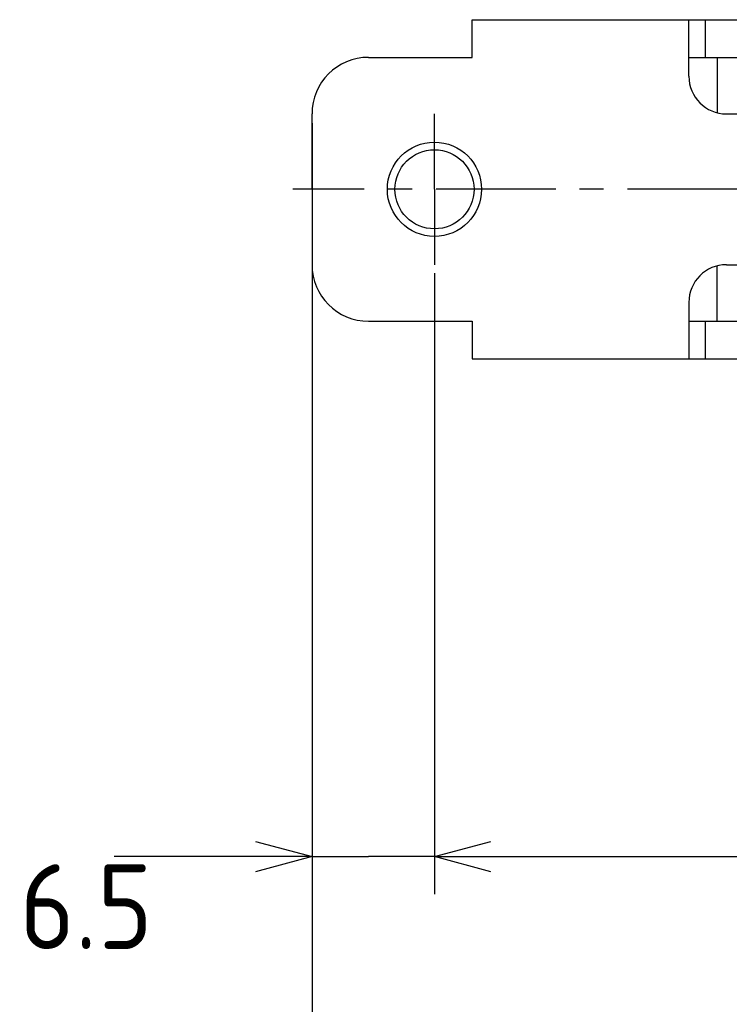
# Model space of a CAD drawing. Extents: x -79 to 310, y 149 to 285.
# Tile 2 of 11: x -79 to -41, y 197 to 249. Entities that reach past the tile are written whole.
import ezdxf

# ---------------------------------------------------------------- set-up
doc = ezdxf.new("R2010")
doc.units = 0
doc.header["$LTSCALE"] = 0.2
doc.linetypes.add('CENTER', pattern=[50.8, 31.75, -6.35, 6.35, -6.35])
doc.layers.get('0').update_dxf_attribs({"linetype": 'CONTINUOUS'})
doc.layers.get('DEFPOINTS').update_dxf_attribs({"linetype": 'CONTINUOUS'})
doc.layers.add('18-0-CON', color=3, linetype='CONTINUOUS')
doc.styles.add('DIMENSION', font='isocp.shx', dxfattribs={"bigfont": 'bigfont.shx'})
doc.styles.get("Standard").update_dxf_attribs({"font": 'isocp.shx', "bigfont": 'bigfont.shx'})
doc.dimstyles.get("Standard").update_dxf_attribs({"dimtxt": 0.18, "dimasz": 0.18, "dimexe": 0.18, "dimexo": 0.0625, "dimgap": 0.09, "dimtad": 0, "dimtih": 1, "dimtoh": 1, "dimzin": 0, "dimcen": 0.09, "dimazin": 3, "dimtfac": 1, "dimtofl": 0, "dimtmove": 0, "dimatfit": 3})

# ---------------------------------------------------------------- blocks, each defined once
blk = doc.blocks.new('_OPEN30')
at = {"color": 0, "linetype": 'BYBLOCK'}
for p, q in [((-1, 0.268), (0, 0)), ((0, 0), (-1, -0.268)), ((0, 0), (-1, 0))]:
    blk.add_line(p, q, dxfattribs=at)
blk = doc.blocks.new('*U49')
at = {"color": 0, "style": 'DIMENSION'}
blk.add_text('113', height=4.5, dxfattribs=at).set_placement((-10.527, 195.5))
blk = doc.blocks.new('*D48')
at = {"color": 0}
for p, q in [((-63.109, 243.903), (-63.109, 193)), ((49.891, 235.903), (49.891, 193)), ((-60.109, 195), (46.891, 195))]:
    blk.add_line(p, q, dxfattribs=at)
at = {"layer": 'DEFPOINTS', "color": 0}
for p in [(-63.109, 244.403), (49.891, 236.403), (49.891, 195)]:
    blk.add_point(p, dxfattribs=at)
at = {"color": 0, "xscale": 3, "yscale": 3, "zscale": 3, "rotation": 180}
blk.add_blockref('_OPEN30', (-63.109, 195), dxfattribs=at)
at = {"color": 0, "xscale": 3, "yscale": 3, "zscale": 3}
blk.add_blockref('_OPEN30', (49.891, 195), dxfattribs=at)
at = {"layer": '18-0-CON'}
blk.add_blockref('*U49', (0, 0), dxfattribs=at)
blk = doc.blocks.new('*D105')
at = {"color": 0}
for p, q in [((-56.609, 235.961), (-56.609, 202.996)), ((43.691, 235.704), (43.691, 202.996)), ((-53.609, 204.996), (40.691, 204.996))]:
    blk.add_line(p, q, dxfattribs=at)
at = {"layer": 'DEFPOINTS', "color": 0}
for p in [(-56.609, 236.024), (43.691, 235.767), (43.691, 204.996)]:
    blk.add_point(p, dxfattribs=at)
at = {"color": 0, "xscale": 3, "yscale": 3, "zscale": 3, "rotation": 180}
blk.add_blockref('_OPEN30', (-56.609, 204.996), dxfattribs=at)
at = {"color": 0, "xscale": 3, "yscale": 3, "zscale": 3}
blk.add_blockref('_OPEN30', (43.691, 204.996), dxfattribs=at)
at = {"color": 0}
blk.add_text('100.3', height=4.5, dxfattribs=at).set_placement((-17.13, 199.925))
blk = doc.blocks.new('*D104')
at = {"color": 0}
for p, q in [((-63.109, 236.34), (-63.109, 202.996)), ((-56.609, 235.961), (-56.609, 202.996)), ((-66.109, 204.996), (-69.109, 204.996)), ((-63.109, 204.996), (-60.109, 204.996)), ((-59.609, 204.996), (-60.109, 204.996)), ((-56.609, 204.996), (-59.609, 204.996)), ((-53.609, 204.996), (-50.609, 204.996))]:
    blk.add_line(p, q, dxfattribs=at)
at = {"layer": 'DEFPOINTS', "color": 0}
for p in [(-63.109, 236.403), (-56.609, 236.024), (-63.109, 204.996)]:
    blk.add_point(p, dxfattribs=at)
at = {"color": 0, "xscale": 3, "yscale": 3, "zscale": 3}
blk.add_blockref('_OPEN30', (-63.109, 204.996), dxfattribs=at)
at = {"color": 0, "xscale": 3, "yscale": 3, "zscale": 3, "rotation": 180}
blk.add_blockref('_OPEN30', (-56.609, 204.996), dxfattribs=at)
at = {"color": 0}
blk.add_text('6.5', height=4.5, dxfattribs=at).set_placement((-78.624, 200.09))

msp = doc.modelspace()

# ---------------------------------------------------------------- linework, layer by layer
for p, q in [((-54.609, 247.403), (-54.609, 249.403)), ((-54.609, 249.403), (-6.609, 249.403)), ((-43.109, 246.403), (-43.109, 249.403)), ((-42.234, 249.403), (-42.234, 247.403)), ((-60.109, 247.403), (-54.609, 247.403)), ((-43.109, 247.403), (-6.609, 247.403)), ((-41.609, 247.403), (-41.609, 244.466)), ((-63.109, 240.403), (-63.109, 244.403)), ((-41.109, 244.403), (-6.609, 244.403)), ((-63.109, 240.403), (-63.109, 236.403)), ((-41.609, 233.403), (-41.609, 236.339)), ((-41.109, 236.403), (-6.609, 236.403)), ((-43.109, 234.403), (-43.109, 231.403)), ((-60.109, 233.403), (-54.609, 233.403)), ((-54.609, 233.403), (-54.609, 231.403)), ((-43.109, 233.403), (-6.609, 233.403)), ((-42.234, 233.403), (-42.234, 231.403)), ((-54.609, 231.403), (-6.609, 231.403)), ((-69.109, 204.996), (-73.618, 204.996))]:
    msp.add_line(p, q)
at = {"color": 0, "linetype": 'CENTER'}
for p, q in [((-56.609, 240.403), (-56.609, 244.403)), ((51.426, 240.403), (-64.125, 240.403)), ((-56.609, 240.403), (-56.609, 236.403))]:
    msp.add_line(p, q, dxfattribs=at)
at = {"color": 0}
msp.add_circle((-56.609, 240.403), 2.5, dxfattribs=at)
msp.add_circle((-56.609, 240.403), 2.1)
for centre, radius, start, end in [((-60.109, 244.403), 3, 90, 180), ((-41.109, 246.403), 2, 180, 270), ((-60.109, 236.403), 3, 180, 270), ((-41.109, 234.403), 2, 90, 180)]:
    msp.add_arc(centre, radius, start, end)

# ---------------------------------------------------------------- dimensions: what is measured, and where the dimension line sits
dim = msp.add_linear_dim(base=(49.891, 195), p1=(-63.109, 244.403), p2=(49.891, 236.403), dimstyle='Standard', override={"dimscale": 1, "dimclrd": 0, "dimclre": 0, "dimclrt": 0, "dimtol": 0, "dimtp": 0.1, "dimtm": 0}, dxfattribs=at)
dim.commit()
dim.dimension.update_dxf_attribs({"geometry": '*D48', "text_midpoint": (-6.609, 197.75)})
for base, p2, picture, middle in [((-63.109, 204.996), (-63.109, 236.403), '*D104', (-69.624, 208.055)), ((43.691, 204.996), (43.691, 235.767), '*D105', (-8.13, 207.89))]:
    dim = msp.add_linear_dim(base=base, p1=(-56.609, 236.024), p2=p2, dimstyle='Standard', override={"dimtxt": 4.5, "dimasz": 3, "dimexe": 2, "dimdec": 1, "dimblk1": 'OPEN30', "dimblk2": 'OPEN30', "dimsah": 1, "dimtp": 0.1}, dxfattribs=at)
    dim.commit()
    dim.dimension.update_dxf_attribs({"geometry": picture, "text_midpoint": middle, "dimtype": 128})

doc.saveas('drawing.dxf')
